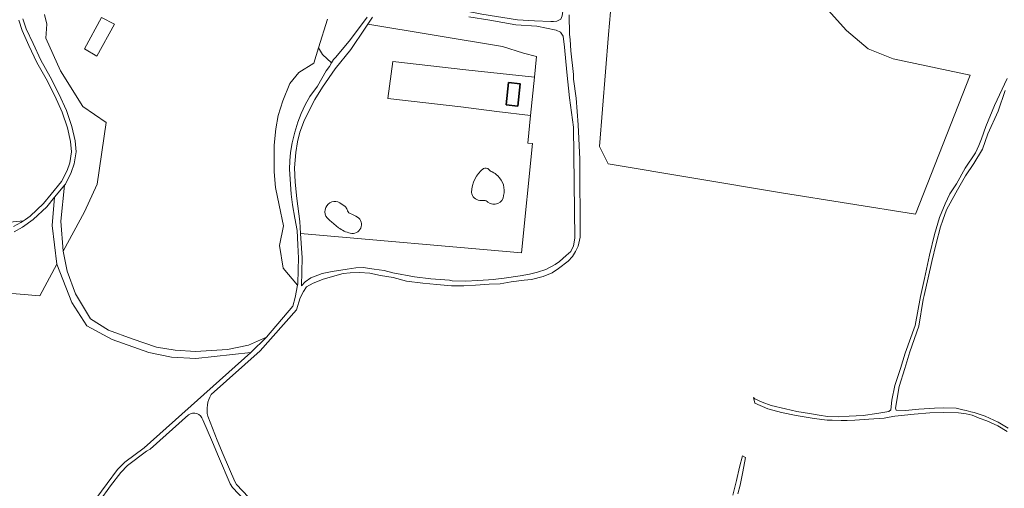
# Model space of a CAD drawing. Header units: metres. Extents: x 153919 to 160124, y 449312 to 452850.
# Tile 12 of 81: x 155869 to 156414, y 450473 to 450732. Entities that reach past the tile are written whole.
import ezdxf

# ---------------------------------------------------------------- set-up
doc = ezdxf.new("R2010")
doc.units = ezdxf.units.M
for name, color, linetype, lineweight in [('B-WE-GR-BOS_GEMENGD-GV', 40, 'Continuous', 13), ('B-WE-GR-BOS_LOOF-GV', 40, 'Continuous', 13), ('B-WE-GR-GRAS-GV', 60, 'Continuous', 13), ('B-WE-OG-BEBOUWING-GV', 7, 'Continuous', 35), ('B-WE-OG-TERREIN_ERF-GV', 7, 'Continuous', 18), ('B-WE-OG-TOPOGRAFIE_WATER-GV', 130, 'Continuous', 18), ('B-WE-VH-VERHARDING_ASFALT-GV', 252, 'Continuous', 18), ('B-WE-VH-VERHARDING_FUNDERING_ZAND-GV', 7, 'Continuous', 18)]:
    doc.layers.add(name, color=color, linetype=linetype, lineweight=lineweight)

msp = doc.modelspace()

# ---------------------------------------------------------------- linework, layer by layer
at = {"layer": 'B-WE-GR-BOS_GEMENGD-GV', "flags": 128}
for points in [[(156290.808, 450636.476), (156194.843, 450652.589), (156190.054, 450662.259), (156195.108, 450724.152), (156197.886, 450755.638), (156199.844, 450774.35), (156201.669, 450781.415), (156220.508, 450809.877), (156228.842, 450819.138), (156242.971, 450831.328), (156260.159, 450809.901), (156257.862, 450807.799), (156261.386, 450803.395), (156301.603, 450754.579), (156326.87, 450726.269), (156338.777, 450716.215), (156352.535, 450710.658), (156395.265, 450701.663), (156365.032, 450624.771)], [(155905.171, 450716.252), (155914.682, 450733.522), (155921.863, 450729.781), (155912.096, 450712.202)]]:
    msp.add_lwpolyline(points, close=True, dxfattribs=at)
for points in [[(155861.815, 450620.057), (155871.473, 450621.121), (155872.556, 450621.867), (155875.095, 450623.631), (155882.565, 450630.586), (155886.797, 450635.849), (155892.569, 450642.778), (155895.56, 450648.82), (155897.05, 450653.114), (155898.022, 450659.291), (155897.547, 450664.874), (155895.867, 450672.572), (155892.878, 450681.242), (155888.836, 450690.29), (155883.969, 450699.558), (155878.91, 450708.724), (155874.517, 450718.145), (155870.715, 450726.349), (155868.811, 450732.134)], [(155871.197, 450732.878), (155873.043, 450727.271), (155876.785, 450719.195), (155881.138, 450709.86), (155886.178, 450700.725), (155891.086, 450691.38), (155895.202, 450682.166), (155898.279, 450673.24), (155900.023, 450665.25), (155900.538, 450659.205), (155899.484, 450652.504), (155897.866, 450647.848), (155894.677, 450641.404), (155894.24, 450640.879), (155892.057, 450620.948), (155893.489, 450604.299), (155905.237, 450625.96), (155912.193, 450641.304), (155917.231, 450675.534), (155904.393, 450684.25), (155891.916, 450703.979), (155883.82, 450722.097), (155884.394, 450729.912), (155883.094, 450735.26)], [(155883.094, 450735.26), (155884.394, 450729.912), (155883.82, 450722.097), (155891.916, 450703.979), (155904.393, 450684.25), (155917.231, 450675.534), (155912.193, 450641.304), (155905.237, 450625.96), (155893.489, 450604.299), (155895.637, 450593.157), (155900.226, 450580.681), (155908.543, 450566.914), (155918.438, 450560.604), (155931.631, 450555.872), (155945.111, 450551.139), (155955.437, 450549.562), (155966.622, 450548.701), (155984.261, 450549.849), (155995.877, 450552.287), (156005.93, 450556.783), (156020.575, 450573.783), (156021.838, 450578.633), (156023.095, 450585.525), (156015.094, 450594.893), (156013.088, 450607.408), (156015.277, 450618.239), (156012.883, 450629.736), (156010.825, 450639.59), (156010.135, 450648.136), (156010.138, 450662.97), (156011.061, 450671.995), (156012.395, 450679.284), (156014.91, 450687.498), (156018.854, 450697.085), (156023.821, 450703.11), (156032.07, 450708.237), (156034.746, 450716.827), (156039.686, 450732.689)], [(156173.315, 450735.056), (156173.468, 450724.15), (156173.901, 450721.318), (156174.351, 450715.052), (156175.666, 450701.952), (156175.769, 450699.423), (156177.17, 450688.958), (156178.285, 450674.194), (156179.258, 450655.113), (156179.458, 450612.032), (156178.346, 450607.066), (156176.813, 450604.032), (156175.218, 450601.336), (156172.768, 450598.703), (156167.499, 450594.713), (156163.966, 450592.352), (156158.913, 450590.246), (156152.571, 450588.671), (156148.395, 450588.33), (156141.205, 450587.257), (156135.155, 450586.28), (156129.054, 450585.982), (156121.453, 450585.404), (156115.036, 450585.093), (156108.189, 450585.13), (156100.175, 450585.753), (156092.371, 450586.579), (156083.334, 450587.769), (156075.902, 450589.634), (156068.933, 450590.884), (156063.016, 450592.031), (156057.397, 450592.459), (156052.169, 450592.221), (156048.262, 450591.867), (156037.284, 450588.715), (156035.992, 450588.151), (156031.695, 450586.587), (156028.004, 450584.536), (156026.403, 450581.986), (156024.62, 450578.528), (156022.458, 450571.814), (156002.402, 450549.06), (155975.368, 450524.95)], [(156415.685, 450504.515), (156410.444, 450507.589), (156404.433, 450510.437), (156400.236, 450511.825), (156396.219, 450513.561), (156393.023, 450514.283), (156388.789, 450514.768), (156380.446, 450515.085), (156372.856, 450514.848), (156364.214, 450514.13), (156353.469, 450513.009), (156350.325, 450512.467), (156347.544, 450511.963), (156339.142, 450511.328), (156331.298, 450510.764), (156327.165, 450510.571), (156323.875, 450510.607), (156318.875, 450510.769), (156316.046, 450510.848), (156308.828, 450511.649), (156298.895, 450513.314), (156290.735, 450515.125), (156283.348, 450517.064), (156275.984, 450520.247), (156275.252, 450523.261), (156276.006, 450522.683), (156280.199, 450520.808), (156285.194, 450518.991), (156293.045, 450516.997), (156299.311, 450515.67), (156306.28, 450514.395), (156311.676, 450513.495), (156316.352, 450512.906), (156322.16, 450512.656), (156328.335, 450512.933), (156335.939, 450513.414), (156343.519, 450514.503), (156350.149, 450515.577), (156351.284, 450516.427), (156351.888, 450521.908), (156353.438, 450529.888), (156356.731, 450539.327), (156359.157, 450547.902), (156364.699, 450563.109), (156367.698, 450579.137), (156369.995, 450589.12), (156372.654, 450602.138), (156375.505, 450613.434), (156378.162, 450622.945), (156381.439, 450630.386), (156383.892, 450635.918), (156387.608, 450641.55), (156392.518, 450650.154), (156398.19, 450658.594), (156400.065, 450662.787), (156401.428, 450666.399), (156403.781, 450673.194), (156408.738, 450684.82), (156415.604, 450699.824)], [(156414.557, 450693.241), (156410.616, 450681.779), (156404.97, 450669.126), (156402.026, 450660.699), (156397.235, 450652.758), (156392.589, 450646.041), (156388.109, 450638.234), (156387.227, 450636.566), (156382.06, 450627.099), (156380.127, 450621.345), (156378.757, 450617.694), (156376.463, 450608.48), (156373.97, 450598.538), (156371.926, 450589.539), (156369.766, 450579.806), (156369.271, 450577.618), (156366.854, 450562.831), (156361.809, 450548.571), (156359.141, 450539.352), (156355.847, 450529.353), (156353.896, 450517.484), (156354.188, 450516.278), (156359.455, 450516.152), (156366.71, 450516.838), (156375.432, 450517.389), (156380.589, 450517.551), (156387.362, 450517.51), (156391.199, 450516.595), (156393.043, 450516.183), (156395.632, 450515.412), (156397.426, 450515.023), (156403.476, 450513.004), (156410.624, 450509.74), (156416.148, 450506.287)], [(155789.103, 450587.383), (155880.515, 450579.55), (155889.909, 450597.138), (155887.402, 450618.441), (155888.633, 450634.143), (155884.407, 450628.888), (155876.797, 450621.803), (155870.864, 450617.483), (155866.303, 450614.994)], [(155866.036, 450617.938), (155869.997, 450620.103), (155871.473, 450621.121), (155861.815, 450620.057)], [(155962.761, 450513.706), (155941.501, 450494.746), (155939.542, 450493.563), (155929.06, 450485.797), (155925.357, 450481.891), (155919.646, 450474.391), (155913.537, 450465.962)], [(155973.425, 450512.97), (155978.575, 450499.661), (155981.959, 450491.77), (155988.344, 450476.881), (155989.336, 450475.158), (155995.892, 450468.198), (155993.854, 450466.278), (155987.074, 450473.476), (155985.835, 450475.626), (155979.386, 450490.666), (155976.002, 450498.558), (155970.652, 450511.034)], [(156263.84, 450469.281), (156266.016, 450477.433), (156267.664, 450484.783), (156269.335, 450490.989), (156270.88, 450490.151), (156269.351, 450482.246), (156267.923, 450474.856), (156266.633, 450470.077)]]:
    msp.add_lwpolyline(points, dxfattribs=at)
at = {"layer": 'B-WE-GR-BOS_GEMENGD-GV'}
for points in [[(155975.368, 450524.95, 0.1972553), (155973.425, 450512.97)], [(155970.652, 450511.034, 0.5238561), (155962.761, 450513.706)]]:
    msp.add_lwpolyline(points, format="xyb", dxfattribs=at)
at = {"layer": 'B-WE-GR-BOS_LOOF-GV', "flags": 128}
for points in [[(156064.587, 450733.759), (156061.982, 450729.894), (156136.472, 450717.449), (156148.113, 450713.884), (156155.267, 450712.013), (156154.126, 450700.523), (156152.02, 450679.313), (156150.503, 450664.039), (156153.141, 450663.878), (156146.935, 450603.301), (156024.736, 450614.039), (156025.642, 450600.613), (156025.28, 450585.034), (156027.378, 450587.336), (156030.527, 450589.559), (156036.639, 450591.977), (156042.244, 450593.107), (156050.477, 450594.295), (156055.291, 450595.101), (156059.332, 450595.168), (156065.403, 450594.418), (156071.091, 450593.529), (156075.771, 450592.259), (156087.701, 450589.994), (156096.877, 450588.955), (156107.236, 450588.209), (156108.635, 450587.95), (156116.052, 450587.643), (156122.807, 450588.041), (156131.6, 450588.643), (156132.859, 450588.841), (156137.469, 450589.273), (156146.305, 450590.608), (156151.456, 450591.524), (156155.768, 450592.699), (156160.359, 450594.202), (156165.629, 450596.975), (156168.025, 450598.534), (156171.786, 450601.878), (156174.325, 450604.125), (156175.778, 450607.303), (156176.509, 450611.473), (156175.728, 450672.969), (156173.532, 450689.175), (156172.029, 450703.314), (156170.832, 450717.125), (156170.048, 450723.207), (156168.568, 450725.46), (156166.184, 450726.581), (156155.403, 450728.722), (156143.903, 450729.398), (156129.474, 450732), (156117.901, 450733.866)], [(156039.686, 450732.689), (156034.746, 450716.827), (156036.924, 450713.092), (156041.878, 450708.422), (156043.015, 450710.251), (156044.066, 450711.365), (156051.662, 450720.395), (156056.188, 450726.475), (156061.546, 450733.66)]]:
    msp.add_lwpolyline(points, dxfattribs=at)
at = {"layer": 'B-WE-GR-GRAS-GV', "flags": 128}
for points in [[(156395.265, 450701.663), (156352.535, 450710.658), (156338.777, 450716.215), (156326.87, 450726.269), (156301.603, 450754.579), (156261.386, 450803.395), (156257.862, 450807.799), (156260.159, 450809.901), (156242.971, 450831.328), (156228.842, 450819.138), (156220.508, 450809.877), (156201.669, 450781.415), (156199.844, 450774.35), (156197.886, 450755.638), (156195.108, 450724.152), (156190.054, 450662.259), (156194.843, 450652.589), (156290.808, 450636.476), (156365.032, 450624.771)], [(156073.038, 450688.819), (156075.733, 450709.17), (156116.109, 450704.624), (156154.126, 450700.523), (156155.267, 450712.013), (156148.113, 450713.884), (156136.472, 450717.449), (156061.982, 450729.894), (156060.504, 450727.701), (156052.483, 450715.801), (156043.976, 450705.223), (156036.865, 450695.044), (156032.569, 450688.097), (156026.934, 450676.955), (156024.439, 450670.057), (156023.071, 450664.788), (156022.091, 450658.951), (156021.494, 450650.329), (156021.817, 450642.401), (156022.765, 450633.501), (156024.285, 450620.726), (156024.736, 450614.039), (156146.935, 450603.301), (156153.141, 450663.878), (156150.503, 450664.039), (156152.02, 450679.313), (156133.293, 450681.567), (156113.453, 450684.119)], [(156020.15, 450664.158), (156021.542, 450670.036), (156023.24, 450675.562), (156025.04, 450680.409), (156027.33, 450685.155), (156029.818, 450689.86), (156034.064, 450695.636), (156038.936, 450703.97), (156040.684, 450706.502), (156041.878, 450708.422), (156036.924, 450713.092), (156034.746, 450716.827), (156032.07, 450708.237), (156023.821, 450703.11), (156018.854, 450697.085), (156014.91, 450687.498), (156012.395, 450679.284), (156011.061, 450671.995), (156010.138, 450662.97), (156010.135, 450648.136), (156010.825, 450639.59), (156012.883, 450629.736), (156015.277, 450618.239), (156013.088, 450607.408), (156015.094, 450594.893), (156023.095, 450585.525), (156023.172, 450585.946), (156023.448, 450594.093), (156023.532, 450600.405), (156023.23, 450607.798), (156022.93, 450615.726), (156021.655, 450622.519), (156020.229, 450629.987), (156019.55, 450635.878), (156018.922, 450644.11), (156018.595, 450649.723), (156018.823, 450654.287), (156019.268, 450658.909)]]:
    msp.add_lwpolyline(points, close=True, dxfattribs=at)
at = {"layer": 'B-WE-GR-GRAS-GV'}
for points in [[(156125.925, 450649.928, 0.2287836), (156119.349, 450636.79)], [(156119.349, 450636.79, -0.2287836), (156125.925, 450649.928)], [(156128.93, 450649.45, 0.366707), (156125.925, 450649.928)], [(156125.925, 450649.928, -0.366707), (156128.93, 450649.45)], [(156130.722, 450648.118, -0.1395554), (156128.93, 450649.45)], [(156128.93, 450649.45, 0.1395554), (156130.722, 450648.118)], [(156133.846, 450645.915, 0.1079277), (156130.722, 450648.118)], [(156130.722, 450648.118, -0.1079277), (156133.846, 450645.915)], [(156137.102, 450635.035, 0.2726199), (156133.846, 450645.915)], [(156133.846, 450645.915, -0.2726199), (156137.102, 450635.035)], [(156119.349, 450636.79, 0.3621865), (156123.86, 450632.336)], [(156123.86, 450632.336, -0.3621865), (156119.349, 450636.79)], [(156128.435, 450631.368, 0.5965959), (156137.102, 450635.035)], [(156137.102, 450635.035, -0.5965959), (156128.435, 450631.368)], [(156038.784, 450628.363, -0.4670183), (156046.469, 450631.11)], [(156046.469, 450631.11, 0.4670183), (156038.784, 450628.363)], [(156049.357, 450629.005, -0.1302343), (156050.563, 450627.27)], [(156050.563, 450627.27, 0.1302343), (156049.357, 450629.005)], [(156126.25, 450632.336, -0.2452311), (156128.435, 450631.368)], [(156128.435, 450631.368, 0.2452311), (156126.25, 450632.336)], [(156038.784, 450623.683, -0.275641), (156038.784, 450628.363)], [(156038.784, 450628.363, 0.275641), (156038.784, 450623.683)], [(156041.878, 450620.511, -0.083944), (156038.784, 450623.683)], [(156038.784, 450623.683, 0.083944), (156041.878, 450620.511)], [(156050.563, 450627.27, 0.2934853), (156052.154, 450625.113)], [(156052.154, 450625.113, -0.2934853), (156050.563, 450627.27)], [(156052.154, 450625.113, -0.0555572), (156056.217, 450623.141)], [(156056.217, 450623.141, 0.0555572), (156052.154, 450625.113)], [(156056.217, 450623.141, -0.8470424), (156052.274, 450614.234)], [(156052.274, 450614.234, 0.8470424), (156056.217, 450623.141)], [(156052.274, 450614.234, -0.1023878), (156045.672, 450617.282)], [(156045.672, 450617.282, 0.1023878), (156052.274, 450614.234)]]:
    msp.add_lwpolyline(points, format="xyb", dxfattribs=at)
at = {"layer": 'B-WE-GR-GRAS-GV', "flags": 128}
for points in [[(156046.469, 450631.11), (156049.357, 450629.005)], [(156049.357, 450629.005), (156046.469, 450631.11)], [(156123.86, 450632.336), (156126.25, 450632.336)], [(156126.25, 450632.336), (156123.86, 450632.336)], [(156045.672, 450617.282), (156041.878, 450620.511)], [(156041.878, 450620.511), (156045.672, 450617.282)], [(155911.481, 450467.214), (155917.704, 450475.799), (155923.529, 450483.449), (155927.47, 450487.605), (155938.206, 450495.559), (155997.179, 450548.154), (155966.766, 450544.973), (155953.429, 450545.69), (155940.809, 450548.271), (155920.589, 450555.441), (155906.535, 450563.042), (155898.218, 450575.948), (155889.909, 450597.138), (155880.515, 450579.55), (155789.103, 450587.383)]]:
    msp.add_lwpolyline(points, dxfattribs=at)
at = {"layer": 'B-WE-OG-BEBOUWING-GV', "flags": 128}
msp.add_lwpolyline([(156138.466, 450685.24), (156144.955, 450684.514), (156146.328, 450696.786), (156139.839, 450697.512)], close=True, dxfattribs=at)
at = {"layer": 'B-WE-OG-TERREIN_ERF-GV', "flags": 128}
for points in [[(156172.159, 450754.452), (156168.265, 450766.129), (156108.213, 450769.478), (156105.165, 450769.53), (156103.972, 450741.145), (156108.172, 450739.509), (156110.445, 450738.701), (156114.687, 450737.437), (156125.07, 450735.474), (156144.685, 450732.328), (156154.183, 450731.766), (156163.262, 450731.333), (156164.623, 450731.389), (156166.517, 450731.539), (156168.815, 450732.534), (156169.47, 450734.388), (156170.423, 450740.881), (156171.411, 450748.887)], [(156152.02, 450679.313), (156154.126, 450700.523), (156116.109, 450704.624), (156075.733, 450709.17), (156073.038, 450688.819), (156113.453, 450684.119), (156133.293, 450681.567)], [(156139.839, 450697.512), (156146.328, 450696.786), (156144.955, 450684.514), (156138.466, 450685.24)]]:
    msp.add_lwpolyline(points, close=True, dxfattribs=at)
at = {"layer": 'B-WE-OG-TOPOGRAFIE_WATER-GV', "flags": 128}
msp.add_lwpolyline([(155914.682, 450733.522), (155905.171, 450716.252), (155912.096, 450712.202), (155921.863, 450729.781)], close=True, dxfattribs=at)
at = {"layer": 'B-WE-VH-VERHARDING_ASFALT-GV', "flags": 128}
for points in [[(155868.811, 450732.134), (155870.715, 450726.349), (155874.517, 450718.145), (155878.91, 450708.724), (155883.969, 450699.558), (155888.836, 450690.29), (155892.878, 450681.242), (155895.867, 450672.572), (155897.547, 450664.874), (155898.022, 450659.291), (155897.05, 450653.114), (155895.56, 450648.82), (155892.569, 450642.778), (155886.797, 450635.849), (155882.565, 450630.586), (155875.095, 450623.631), (155872.556, 450621.867), (155871.473, 450621.121), (155869.997, 450620.103), (155866.036, 450617.938)], [(155866.303, 450614.994), (155870.864, 450617.483), (155876.797, 450621.803), (155884.407, 450628.888), (155888.633, 450634.143), (155888.741, 450634.277), (155894.24, 450640.879), (155894.677, 450641.404), (155897.866, 450647.848), (155899.484, 450652.504), (155900.538, 450659.205), (155900.023, 450665.25), (155898.279, 450673.24), (155895.202, 450682.166), (155891.086, 450691.38), (155886.178, 450700.725), (155881.138, 450709.86), (155876.785, 450719.195), (155873.043, 450727.271), (155871.197, 450732.878)]]:
    msp.add_lwpolyline(points, dxfattribs=at)
at = {"layer": 'B-WE-VH-VERHARDING_FUNDERING_ZAND-GV', "flags": 128}
for points in [[(156061.546, 450733.66), (156056.188, 450726.475), (156051.662, 450720.395), (156044.066, 450711.365), (156043.015, 450710.251), (156041.878, 450708.422), (156040.684, 450706.502), (156038.936, 450703.97), (156034.064, 450695.636), (156029.818, 450689.86), (156027.33, 450685.155), (156025.04, 450680.409), (156023.24, 450675.562), (156021.542, 450670.036), (156020.15, 450664.158), (156019.268, 450658.909), (156018.823, 450654.287), (156018.595, 450649.723), (156018.922, 450644.11), (156019.55, 450635.878), (156020.229, 450629.987), (156021.655, 450622.519), (156022.93, 450615.726), (156023.23, 450607.798), (156023.532, 450600.405), (156023.448, 450594.093), (156023.172, 450585.946), (156023.095, 450585.525), (156021.838, 450578.633), (156020.575, 450573.783), (156005.93, 450556.783), (155997.179, 450548.154), (155938.206, 450495.559), (155927.47, 450487.605), (155923.529, 450483.449), (155917.704, 450475.799), (155911.481, 450467.214)], [(155975.368, 450524.95), (156002.402, 450549.06), (156022.458, 450571.814), (156024.62, 450578.528), (156026.403, 450581.986), (156028.004, 450584.536), (156031.695, 450586.587), (156035.992, 450588.151), (156037.284, 450588.715), (156048.262, 450591.867), (156052.169, 450592.221), (156057.397, 450592.459), (156063.016, 450592.031), (156068.933, 450590.884), (156075.902, 450589.634), (156083.334, 450587.769), (156092.371, 450586.579), (156100.175, 450585.753), (156108.189, 450585.13), (156115.036, 450585.093), (156121.453, 450585.404), (156129.054, 450585.982), (156135.155, 450586.28), (156141.205, 450587.257), (156148.395, 450588.33), (156152.571, 450588.671), (156158.913, 450590.246), (156163.966, 450592.352), (156167.499, 450594.713), (156172.768, 450598.703), (156175.218, 450601.336), (156176.813, 450604.032), (156178.346, 450607.066), (156179.458, 450612.032), (156179.258, 450655.113), (156178.285, 450674.194), (156177.17, 450688.958), (156175.769, 450699.423), (156175.666, 450701.952), (156174.351, 450715.052), (156173.901, 450721.318), (156173.468, 450724.15), (156173.315, 450735.056)], [(156117.901, 450733.866), (156129.474, 450732), (156143.903, 450729.398), (156155.403, 450728.722), (156166.184, 450726.581), (156168.568, 450725.46), (156170.048, 450723.207), (156170.832, 450717.125), (156172.029, 450703.314), (156173.532, 450689.175), (156175.728, 450672.969), (156176.509, 450611.473), (156175.778, 450607.303), (156174.325, 450604.125), (156171.786, 450601.878), (156168.025, 450598.534), (156165.629, 450596.975), (156160.359, 450594.202), (156155.768, 450592.699), (156151.456, 450591.524), (156146.305, 450590.608), (156137.469, 450589.273), (156132.859, 450588.841), (156131.6, 450588.643), (156122.807, 450588.041), (156116.052, 450587.643), (156108.635, 450587.95), (156107.236, 450588.209), (156096.877, 450588.955), (156087.701, 450589.994), (156075.771, 450592.259), (156071.091, 450593.529), (156065.403, 450594.418), (156059.332, 450595.168), (156055.291, 450595.101), (156050.477, 450594.295), (156042.244, 450593.107), (156036.639, 450591.977), (156030.527, 450589.559), (156027.378, 450587.336), (156025.28, 450585.034), (156025.642, 450600.613), (156024.736, 450614.039), (156024.285, 450620.726), (156022.765, 450633.501), (156021.817, 450642.401), (156021.494, 450650.329), (156022.091, 450658.951), (156023.071, 450664.788), (156024.439, 450670.057), (156026.934, 450676.955), (156032.569, 450688.097), (156036.865, 450695.044), (156043.976, 450705.223), (156052.483, 450715.801), (156060.504, 450727.701), (156061.982, 450729.894), (156064.587, 450733.759)], [(156168.815, 450732.534), (156166.517, 450731.539), (156164.623, 450731.389), (156163.262, 450731.333), (156154.183, 450731.766), (156144.685, 450732.328), (156125.07, 450735.474)], [(156415.604, 450699.824), (156408.738, 450684.82), (156403.781, 450673.194), (156401.428, 450666.399), (156400.065, 450662.787), (156398.19, 450658.594), (156392.518, 450650.154), (156387.608, 450641.55), (156383.892, 450635.918), (156381.439, 450630.386), (156378.162, 450622.945), (156375.505, 450613.434), (156372.654, 450602.138), (156369.995, 450589.12), (156367.698, 450579.137), (156364.699, 450563.109), (156359.157, 450547.902), (156356.731, 450539.327), (156353.438, 450529.888), (156351.888, 450521.908), (156351.284, 450516.427), (156350.149, 450515.577), (156343.519, 450514.503), (156335.939, 450513.414), (156328.335, 450512.933), (156322.16, 450512.656), (156316.352, 450512.906), (156311.676, 450513.495), (156306.28, 450514.395), (156299.311, 450515.67), (156293.045, 450516.997), (156285.194, 450518.991), (156280.199, 450520.808), (156276.006, 450522.683), (156275.252, 450523.261), (156275.984, 450520.247), (156283.348, 450517.064), (156290.735, 450515.125), (156298.895, 450513.314), (156308.828, 450511.649), (156316.046, 450510.848), (156318.875, 450510.769), (156323.875, 450510.607), (156327.165, 450510.571), (156331.298, 450510.764), (156339.142, 450511.328), (156347.544, 450511.963), (156350.325, 450512.467), (156353.469, 450513.009), (156364.214, 450514.13), (156372.856, 450514.848), (156380.446, 450515.085), (156388.789, 450514.768), (156393.023, 450514.283), (156396.219, 450513.561), (156400.236, 450511.825), (156404.433, 450510.437), (156410.444, 450507.589), (156415.685, 450504.515)], [(156416.148, 450506.287), (156410.624, 450509.74), (156403.476, 450513.004), (156397.426, 450515.023), (156395.632, 450515.412), (156393.043, 450516.183), (156391.199, 450516.595), (156387.362, 450517.51), (156380.589, 450517.551), (156375.432, 450517.389), (156366.71, 450516.838), (156359.455, 450516.152), (156354.188, 450516.278), (156353.896, 450517.484), (156355.847, 450529.353), (156359.141, 450539.352), (156361.809, 450548.571), (156366.854, 450562.831), (156369.271, 450577.618), (156369.766, 450579.806), (156371.926, 450589.539), (156373.97, 450598.538), (156376.463, 450608.48), (156378.757, 450617.694), (156380.127, 450621.345), (156382.06, 450627.099), (156387.227, 450636.566), (156388.109, 450638.234), (156392.589, 450646.041), (156397.235, 450652.758), (156402.026, 450660.699), (156404.97, 450669.126), (156410.616, 450681.779), (156414.557, 450693.241)], [(155913.537, 450465.962), (155919.646, 450474.391), (155925.357, 450481.891), (155929.06, 450485.797), (155939.542, 450493.563), (155941.501, 450494.746), (155962.761, 450513.706)], [(155970.652, 450511.034), (155976.002, 450498.558), (155979.386, 450490.666), (155985.835, 450475.626), (155987.074, 450473.476), (155993.854, 450466.278), (155995.892, 450468.198), (155989.336, 450475.158), (155988.344, 450476.881), (155981.959, 450491.77), (155978.575, 450499.661), (155973.425, 450512.97)], [(156266.633, 450470.077), (156267.923, 450474.856), (156269.351, 450482.246), (156270.88, 450490.151), (156269.335, 450490.989), (156267.664, 450484.783), (156266.016, 450477.433), (156263.84, 450469.281)]]:
    msp.add_lwpolyline(points, dxfattribs=at)
msp.add_lwpolyline([(155889.909, 450597.138), (155898.218, 450575.948), (155906.535, 450563.042), (155920.589, 450555.441), (155940.809, 450548.271), (155953.429, 450545.69), (155966.766, 450544.973), (155997.179, 450548.154), (156005.93, 450556.783), (155995.877, 450552.287), (155984.261, 450549.849), (155966.622, 450548.701), (155955.437, 450549.562), (155945.111, 450551.139), (155931.631, 450555.872), (155918.438, 450560.604), (155908.543, 450566.914), (155900.226, 450580.681), (155895.637, 450593.157), (155893.489, 450604.299), (155892.057, 450620.948), (155894.24, 450640.879), (155888.741, 450634.277), (155888.633, 450634.143), (155887.402, 450618.441)], close=True, dxfattribs=at)
at = {"layer": 'B-WE-VH-VERHARDING_FUNDERING_ZAND-GV'}
for points in [[(155973.425, 450512.97, -0.1972553), (155975.368, 450524.95)], [(155962.761, 450513.706, -0.5238561), (155970.652, 450511.034)]]:
    msp.add_lwpolyline(points, format="xyb", dxfattribs=at)

doc.saveas('drawing.dxf')
